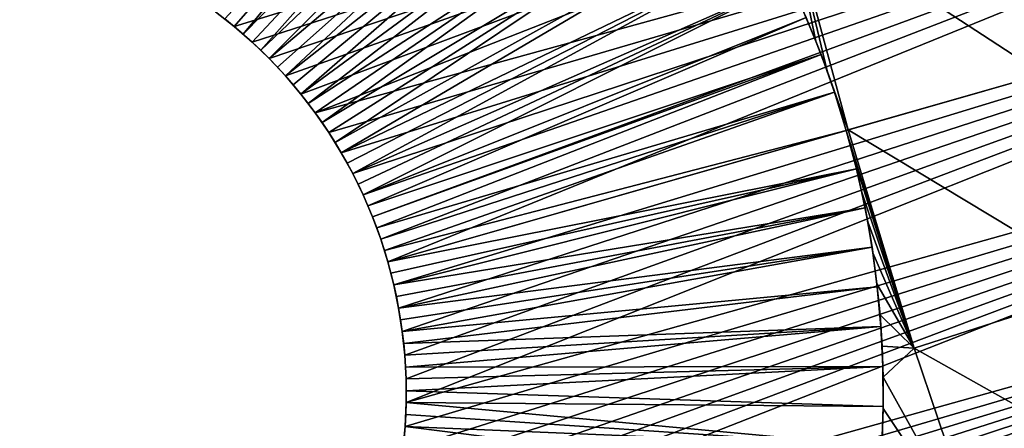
# Model space of a CAD drawing. Header units: millimetres. Extents: x -50 to 50, y -50 to 50.
# Tile 29 of 256: x -37.8 to -33.1, y -11.1 to -9.2. Entities that reach past the tile are written whole.
import ezdxf

# ---------------------------------------------------------------- set-up
doc = ezdxf.new("R2010")
doc.units = ezdxf.units.MM
doc.header["$LTSCALE"] = 65.185185
for name, color, linetype in [('36', 7, 'CONTINUOUS'), ('37', 7, 'CONTINUOUS'), ('39', 7, 'CONTINUOUS'), ('51', 7, 'CONTINUOUS'), ('52', 7, 'CONTINUOUS'), ('53', 7, 'CONTINUOUS'), ('54', 7, 'CONTINUOUS'), ('55', 7, 'CONTINUOUS'), ('56', 7, 'CONTINUOUS')]:
    doc.layers.add(name, color=color, linetype=linetype)

msp = doc.modelspace()

# ---------------------------------------------------------------- linework, layer by layer
at = {"layer": '36', "color": 15, "linetype": 'Continuous', "true_color": 0xaf503c}
for points in [[(-32.9592, -9.4476, -9.2809), (-34.162, -8.6635, -8.7828), (-33.2345, -8.4282, -9.2809), (-32.9592, -9.4476, -9.2809)], [(-32.9592, -9.4476, -9.2809), (-33.2345, -8.4282, -9.2809), (-32.0326, -9.1819, -9.7652), (-32.9592, -9.4476, -9.2809)], [(-34.0304, -9.2934, -8.7652), (-34.0872, -9.1569, -8.755), (-34.162, -8.6635, -8.7828), (-34.0304, -9.2934, -8.7652)], [(-33.978, -9.4319, -8.7725), (-34.0304, -9.2934, -8.7652), (-34.162, -8.6635, -8.7828), (-33.978, -9.4319, -8.7725)], [(-33.8789, -9.7113, -8.7828), (-33.978, -9.4319, -8.7725), (-34.162, -8.6635, -8.7828), (-33.8789, -9.7113, -8.7828)], [(-33.8789, -9.7113, -8.7828), (-34.162, -8.6635, -8.7828), (-32.9592, -9.4476, -9.2809), (-33.8789, -9.7113, -8.7828)], [(-33.9302, -9.572, -8.7768), (-33.978, -9.4319, -8.7725), (-33.8789, -9.7113, -8.7828), (-33.9302, -9.572, -8.7768)], [(-33.8871, -9.7137, -8.7783), (-33.9302, -9.572, -8.7768), (-33.8789, -9.7113, -8.7828), (-33.8871, -9.7137, -8.7783)]]:
    msp.add_3dface(points, dxfattribs=at)
at = {"layer": '37', "color": 15, "linetype": 'Continuous', "true_color": 0xaf503c}
for points in [[(-33.8789, -9.7113, -8.7828), (-32.9592, -9.4476, -9.2809), (-32.6552, -10.4496, -9.2809), (-33.8789, -9.7113, -8.7828)], [(-33.8871, -9.7137, -8.7783), (-33.8789, -9.7113, -8.7828), (-33.5665, -10.7413, -8.7828), (-33.8871, -9.7137, -8.7783)], [(-33.8486, -9.8566, -8.7768), (-33.8871, -9.7137, -8.7783), (-33.5665, -10.7413, -8.7828), (-33.8486, -9.8566, -8.7768)], [(-33.5665, -10.7413, -8.7828), (-33.8789, -9.7113, -8.7828), (-32.6552, -10.4496, -9.2809), (-33.5665, -10.7413, -8.7828)], [(-33.8149, -10.0008, -8.7725), (-33.8486, -9.8566, -8.7768), (-33.5665, -10.7413, -8.7828), (-33.8149, -10.0008, -8.7725)], [(-33.7859, -10.146, -8.7652), (-33.8149, -10.0008, -8.7725), (-33.5665, -10.7413, -8.7828), (-33.7859, -10.146, -8.7652)], [(-33.7617, -10.2919, -8.755), (-33.7859, -10.146, -8.7652), (-33.5665, -10.7413, -8.7828), (-33.7617, -10.2919, -8.755)], [(-33.7424, -10.4382, -8.742), (-33.7617, -10.2919, -8.755), (-33.5665, -10.7413, -8.7828), (-33.7424, -10.4382, -8.742)], [(-33.7279, -10.5851, -8.7262), (-33.7424, -10.4382, -8.742), (-33.5665, -10.7413, -8.7828), (-33.7279, -10.5851, -8.7262)], [(-32.3208, -11.4419, -9.2809), (-33.5665, -10.7413, -8.7828), (-32.6552, -10.4496, -9.2809), (-32.3208, -11.4419, -9.2809)], [(-33.7182, -10.7321, -8.7075), (-33.7279, -10.5851, -8.7262), (-33.5665, -10.7413, -8.7828), (-33.7182, -10.7321, -8.7075)], [(-33.7134, -10.8791, -8.6861), (-33.7182, -10.7321, -8.7075), (-33.5665, -10.7413, -8.7828), (-33.7134, -10.8791, -8.6861)], [(-33.2227, -11.7613, -8.7828), (-33.7134, -10.8791, -8.6861), (-33.5665, -10.7413, -8.7828), (-33.2227, -11.7613, -8.7828)], [(-33.2227, -11.7613, -8.7828), (-33.5665, -10.7413, -8.7828), (-32.3208, -11.4419, -9.2809), (-33.2227, -11.7613, -8.7828)], [(-33.7133, -11.0259, -8.6619), (-33.7134, -10.8791, -8.6861), (-33.2227, -11.7613, -8.7828), (-33.7133, -11.0259, -8.6619)], [(-33.718, -11.1724, -8.635), (-33.7133, -11.0259, -8.6619), (-33.2227, -11.7613, -8.7828), (-33.718, -11.1724, -8.635)]]:
    msp.add_3dface(points, dxfattribs=at)
at = {"layer": '39', "color": 15, "linetype": 'Continuous', "true_color": 0xaf503c}
for points in [[(-48.9679, -8.5112, 4.5), (-48.8082, -9.3839, 4.5), (-30.7758, -3.7406, 4.5), (-48.9679, -8.5112, 4.5)], [(-30.7758, -3.7406, 4.5), (-48.8082, -9.3839, 4.5), (-30.6833, -4.4352, 4.5), (-30.7758, -3.7406, 4.5)], [(-48.8082, -9.3839, 4.5), (-48.6329, -10.2535, 4.5), (-30.6833, -4.4352, 4.5), (-48.8082, -9.3839, 4.5)], [(-30.6833, -4.4352, 4.5), (-48.6329, -10.2535, 4.5), (-30.5752, -5.1273, 4.5), (-30.6833, -4.4352, 4.5)], [(-48.6329, -10.2535, 4.5), (-48.442, -11.1199, 4.5), (-30.5752, -5.1273, 4.5), (-48.6329, -10.2535, 4.5)], [(-30.5752, -5.1273, 4.5), (-48.442, -11.1199, 4.5), (-30.4514, -5.817, 4.5), (-30.5752, -5.1273, 4.5)], [(-30.4514, -5.817, 4.5), (-48.442, -11.1199, 4.5), (-38.8866, -8.8073, 4.5), (-30.4514, -5.817, 4.5)], [(-36.7751, -9.2232, 4.5), (-30.1574, -7.187, 4.5), (-36.8631, -9.1538, 4.5), (-36.7751, -9.2232, 4.5)], [(-36.6906, -9.2971, 4.5), (-30.1574, -7.187, 4.5), (-36.7751, -9.2232, 4.5), (-36.6906, -9.2971, 4.5)], [(-36.6099, -9.375, 4.5), (-30.1574, -7.187, 4.5), (-36.6906, -9.2971, 4.5), (-36.6099, -9.375, 4.5)], [(-36.5332, -9.4568, 4.5), (-30.1574, -7.187, 4.5), (-36.6099, -9.375, 4.5), (-36.5332, -9.4568, 4.5)], [(-36.4606, -9.5424, 4.5), (-30.1574, -7.187, 4.5), (-36.5332, -9.4568, 4.5), (-36.4606, -9.5424, 4.5)], [(-36.3924, -9.6315, 4.5), (-30.1574, -7.187, 4.5), (-36.4606, -9.5424, 4.5), (-36.3924, -9.6315, 4.5)], [(-29.9872, -7.8665, 4.5), (-30.1574, -7.187, 4.5), (-36.3924, -9.6315, 4.5), (-29.9872, -7.8665, 4.5)], [(-36.3288, -9.7239, 4.5), (-29.9872, -7.8665, 4.5), (-36.3924, -9.6315, 4.5), (-36.3288, -9.7239, 4.5)], [(-36.2698, -9.8194, 4.5), (-29.9872, -7.8665, 4.5), (-36.3288, -9.7239, 4.5), (-36.2698, -9.8194, 4.5)], [(-36.2157, -9.9176, 4.5), (-29.9872, -7.8665, 4.5), (-36.2698, -9.8194, 4.5), (-36.2157, -9.9176, 4.5)], [(-36.1665, -10.0184, 4.5), (-29.9872, -7.8665, 4.5), (-36.2157, -9.9176, 4.5), (-36.1665, -10.0184, 4.5)], [(-36.1224, -10.1216, 4.5), (-29.9872, -7.8665, 4.5), (-36.1665, -10.0184, 4.5), (-36.1224, -10.1216, 4.5)], [(-36.0835, -10.2268, 4.5), (-29.9872, -7.8665, 4.5), (-36.1224, -10.1216, 4.5), (-36.0835, -10.2268, 4.5)], [(-36.0499, -10.3339, 4.5), (-29.9872, -7.8665, 4.5), (-36.0835, -10.2268, 4.5), (-36.0499, -10.3339, 4.5)], [(-29.8017, -8.5422, 4.5), (-29.9872, -7.8665, 4.5), (-36.0499, -10.3339, 4.5), (-29.8017, -8.5422, 4.5)], [(-29.8017, -8.5422, 4.5), (-36.0499, -10.3339, 4.5), (-36.0217, -10.4425, 4.5), (-29.8017, -8.5422, 4.5)], [(-35.9989, -10.5523, 4.5), (-29.8017, -8.5422, 4.5), (-36.0217, -10.4425, 4.5), (-35.9989, -10.5523, 4.5)], [(-35.9816, -10.6631, 4.5), (-29.8017, -8.5422, 4.5), (-35.9989, -10.5523, 4.5), (-35.9816, -10.6631, 4.5)], [(-35.9699, -10.7747, 4.5), (-29.8017, -8.5422, 4.5), (-35.9816, -10.6631, 4.5), (-35.9699, -10.7747, 4.5)], [(-35.9637, -10.8867, 4.5), (-29.8017, -8.5422, 4.5), (-35.9699, -10.7747, 4.5), (-35.9637, -10.8867, 4.5)], [(-35.9632, -10.9989, 4.5), (-29.8017, -8.5422, 4.5), (-35.9637, -10.8867, 4.5), (-35.9632, -10.9989, 4.5)], [(-29.6009, -9.2136, 4.5), (-29.8017, -8.5422, 4.5), (-35.9632, -10.9989, 4.5), (-29.6009, -9.2136, 4.5)], [(-36.1142, -11.7656, 4.5), (-29.6009, -9.2136, 4.5), (-36.0764, -11.66, 4.5), (-36.1142, -11.7656, 4.5)], [(-29.3851, -9.88, 4.5), (-29.6009, -9.2136, 4.5), (-36.1142, -11.7656, 4.5), (-29.3851, -9.88, 4.5)], [(-36.0764, -11.66, 4.5), (-29.6009, -9.2136, 4.5), (-36.0438, -11.5526, 4.5), (-36.0764, -11.66, 4.5)], [(-36.0438, -11.5526, 4.5), (-29.6009, -9.2136, 4.5), (-36.0167, -11.4438, 4.5), (-36.0438, -11.5526, 4.5)], [(-36.0167, -11.4438, 4.5), (-29.6009, -9.2136, 4.5), (-35.995, -11.3337, 4.5), (-36.0167, -11.4438, 4.5)], [(-35.995, -11.3337, 4.5), (-29.6009, -9.2136, 4.5), (-35.9788, -11.2227, 4.5), (-35.995, -11.3337, 4.5)], [(-35.9788, -11.2227, 4.5), (-29.6009, -9.2136, 4.5), (-35.9682, -11.111, 4.5), (-35.9788, -11.2227, 4.5)], [(-35.9682, -11.111, 4.5), (-29.6009, -9.2136, 4.5), (-35.9632, -10.9989, 4.5), (-35.9682, -11.111, 4.5)], [(-29.1543, -10.5416, 4.5), (-29.3851, -9.88, 4.5), (-36.8452, -12.7408, 4.5), (-29.1543, -10.5416, 4.5)], [(-36.8452, -12.7408, 4.5), (-29.3851, -9.88, 4.5), (-36.7579, -12.6704, 4.5), (-36.8452, -12.7408, 4.5)], [(-36.7579, -12.6704, 4.5), (-29.3851, -9.88, 4.5), (-36.6741, -12.5958, 4.5), (-36.7579, -12.6704, 4.5)], [(-36.6741, -12.5958, 4.5), (-29.3851, -9.88, 4.5), (-36.5942, -12.517, 4.5), (-36.6741, -12.5958, 4.5)], [(-36.5942, -12.517, 4.5), (-29.3851, -9.88, 4.5), (-36.5183, -12.4344, 4.5), (-36.5942, -12.517, 4.5)], [(-36.5183, -12.4344, 4.5), (-29.3851, -9.88, 4.5), (-36.4466, -12.3481, 4.5), (-36.5183, -12.4344, 4.5)], [(-36.4466, -12.3481, 4.5), (-29.3851, -9.88, 4.5), (-36.3793, -12.2583, 4.5), (-36.4466, -12.3481, 4.5)], [(-36.3793, -12.2583, 4.5), (-29.3851, -9.88, 4.5), (-36.3166, -12.1653, 4.5), (-36.3793, -12.2583, 4.5)], [(-36.3166, -12.1653, 4.5), (-29.3851, -9.88, 4.5), (-36.2586, -12.0693, 4.5), (-36.3166, -12.1653, 4.5)], [(-36.2586, -12.0693, 4.5), (-29.3851, -9.88, 4.5), (-36.2054, -11.9705, 4.5), (-36.2586, -12.0693, 4.5)], [(-36.2054, -11.9705, 4.5), (-29.3851, -9.88, 4.5), (-36.1573, -11.8692, 4.5), (-36.2054, -11.9705, 4.5)], [(-36.1573, -11.8692, 4.5), (-29.3851, -9.88, 4.5), (-36.1142, -11.7656, 4.5), (-36.1573, -11.8692, 4.5)], [(-46.9756, -16.2341, 4.5), (-29.1543, -10.5416, 4.5), (-37.5388, -13.1007, 4.5), (-46.9756, -16.2341, 4.5)], [(-29.1543, -10.5416, 4.5), (-46.9756, -16.2341, 4.5), (-28.9086, -11.1976, 4.5), (-29.1543, -10.5416, 4.5)], [(-37.5388, -13.1007, 4.5), (-29.1543, -10.5416, 4.5), (-37.4326, -13.0645, 4.5), (-37.5388, -13.1007, 4.5)], [(-37.4326, -13.0645, 4.5), (-29.1543, -10.5416, 4.5), (-37.3284, -13.023, 4.5), (-37.4326, -13.0645, 4.5)], [(-37.3284, -13.023, 4.5), (-29.1543, -10.5416, 4.5), (-37.2264, -12.9763, 4.5), (-37.3284, -13.023, 4.5)], [(-37.2264, -12.9763, 4.5), (-29.1543, -10.5416, 4.5), (-37.1268, -12.9246, 4.5), (-37.2264, -12.9763, 4.5)], [(-37.1268, -12.9246, 4.5), (-29.1543, -10.5416, 4.5), (-37.0299, -12.8681, 4.5), (-37.1268, -12.9246, 4.5)], [(-37.0299, -12.8681, 4.5), (-29.1543, -10.5416, 4.5), (-36.936, -12.8067, 4.5), (-37.0299, -12.8681, 4.5)], [(-36.936, -12.8067, 4.5), (-29.1543, -10.5416, 4.5), (-36.8452, -12.7408, 4.5), (-36.936, -12.8067, 4.5)]]:
    msp.add_3dface(points, dxfattribs=at)
at = {"layer": '51', "color": 15, "linetype": 'Continuous', "true_color": 0xaf503c}
for points in [[(-36.0351, -10.388, -0.5), (-36.0499, -10.3339, 4.5), (-36.0499, -10.3339, -0.5), (-36.0351, -10.388, -0.5)], [(-36.0217, -10.4424, -0.5), (-36.0499, -10.3339, 4.5), (-36.0351, -10.388, -0.5), (-36.0217, -10.4424, -0.5)], [(-36.0217, -10.4425, 4.5), (-36.0499, -10.3339, 4.5), (-36.0217, -10.4424, -0.5), (-36.0217, -10.4425, 4.5)], [(-36.0096, -10.4972, -0.5), (-36.0217, -10.4425, 4.5), (-36.0217, -10.4424, -0.5), (-36.0096, -10.4972, -0.5)], [(-35.9989, -10.5523, -0.5), (-36.0217, -10.4425, 4.5), (-36.0096, -10.4972, -0.5), (-35.9989, -10.5523, -0.5)], [(-35.9989, -10.5523, 4.5), (-36.0217, -10.4425, 4.5), (-35.9989, -10.5523, -0.5), (-35.9989, -10.5523, 4.5)], [(-35.9896, -10.6076, -0.5), (-35.9989, -10.5523, 4.5), (-35.9989, -10.5523, -0.5), (-35.9896, -10.6076, -0.5)], [(-35.9816, -10.6631, -0.5), (-35.9989, -10.5523, 4.5), (-35.9896, -10.6076, -0.5), (-35.9816, -10.6631, -0.5)], [(-35.9816, -10.6631, 4.5), (-35.9989, -10.5523, 4.5), (-35.9816, -10.6631, -0.5), (-35.9816, -10.6631, 4.5)], [(-35.9751, -10.7189, -0.5), (-35.9816, -10.6631, 4.5), (-35.9816, -10.6631, -0.5), (-35.9751, -10.7189, -0.5)], [(-35.9699, -10.7747, -0.5), (-35.9816, -10.6631, 4.5), (-35.9751, -10.7189, -0.5), (-35.9699, -10.7747, -0.5)], [(-35.9699, -10.7747, 4.5), (-35.9816, -10.6631, 4.5), (-35.9699, -10.7747, -0.5), (-35.9699, -10.7747, 4.5)], [(-35.9637, -10.8867, 4.5), (-35.9699, -10.7747, 4.5), (-35.9637, -10.8867, -0.5), (-35.9637, -10.8867, 4.5)], [(-35.9661, -10.8307, -0.5), (-35.9699, -10.7747, 4.5), (-35.9699, -10.7747, -0.5), (-35.9661, -10.8307, -0.5)], [(-35.9637, -10.8867, -0.5), (-35.9699, -10.7747, 4.5), (-35.9661, -10.8307, -0.5), (-35.9637, -10.8867, -0.5)], [(-35.9632, -10.9989, -0.5), (-35.9637, -10.8867, 4.5), (-35.9628, -10.9428, -0.5), (-35.9632, -10.9989, -0.5)], [(-35.9632, -10.9989, 4.5), (-35.9637, -10.8867, 4.5), (-35.9632, -10.9989, -0.5), (-35.9632, -10.9989, 4.5)], [(-35.9628, -10.9428, -0.5), (-35.9637, -10.8867, 4.5), (-35.9637, -10.8867, -0.5), (-35.9628, -10.9428, -0.5)], [(-35.9682, -11.111, -0.5), (-35.9632, -10.9989, 4.5), (-35.965, -11.055, -0.5), (-35.9682, -11.111, -0.5)], [(-35.9682, -11.111, 4.5), (-35.9632, -10.9989, 4.5), (-35.9682, -11.111, -0.5), (-35.9682, -11.111, 4.5)], [(-35.965, -11.055, -0.5), (-35.9632, -10.9989, 4.5), (-35.9632, -10.9989, -0.5), (-35.965, -11.055, -0.5)], [(-35.9788, -11.2227, -0.5), (-35.9682, -11.111, 4.5), (-35.9728, -11.1669, -0.5), (-35.9788, -11.2227, -0.5)], [(-35.9788, -11.2227, 4.5), (-35.9682, -11.111, 4.5), (-35.9788, -11.2227, -0.5), (-35.9788, -11.2227, 4.5)], [(-35.9728, -11.1669, -0.5), (-35.9682, -11.111, 4.5), (-35.9682, -11.111, -0.5), (-35.9728, -11.1669, -0.5)]]:
    msp.add_3dface(points, dxfattribs=at)
at = {"layer": '52', "color": 15, "linetype": 'Continuous', "true_color": 0xaf503c}
for points in [[(-36.7751, -9.2232, 4.5), (-36.8631, -9.1538, 4.5), (-36.7751, -9.2232, -0.5), (-36.7751, -9.2232, 4.5)], [(-36.7751, -9.2232, -0.5), (-36.8631, -9.1538, 4.5), (-36.8187, -9.1879, -0.5), (-36.7751, -9.2232, -0.5)], [(-36.6906, -9.2971, 4.5), (-36.7751, -9.2232, 4.5), (-36.6906, -9.2971, -0.5), (-36.6906, -9.2971, 4.5)], [(-36.7324, -9.2596, -0.5), (-36.7751, -9.2232, 4.5), (-36.7751, -9.2232, -0.5), (-36.7324, -9.2596, -0.5)], [(-36.6906, -9.2971, -0.5), (-36.7751, -9.2232, 4.5), (-36.7324, -9.2596, -0.5), (-36.6906, -9.2971, -0.5)], [(-36.6497, -9.3355, -0.5), (-36.6906, -9.2971, 4.5), (-36.6906, -9.2971, -0.5), (-36.6497, -9.3355, -0.5)], [(-36.6099, -9.375, -0.5), (-36.6906, -9.2971, 4.5), (-36.6497, -9.3355, -0.5), (-36.6099, -9.375, -0.5)], [(-36.6099, -9.375, 4.5), (-36.6906, -9.2971, 4.5), (-36.6099, -9.375, -0.5), (-36.6099, -9.375, 4.5)], [(-36.571, -9.4154, -0.5), (-36.6099, -9.375, 4.5), (-36.6099, -9.375, -0.5), (-36.571, -9.4154, -0.5)], [(-36.5332, -9.4569, -0.5), (-36.6099, -9.375, 4.5), (-36.571, -9.4154, -0.5), (-36.5332, -9.4569, -0.5)], [(-36.5332, -9.4568, 4.5), (-36.6099, -9.375, 4.5), (-36.5332, -9.4569, -0.5), (-36.5332, -9.4568, 4.5)], [(-36.4964, -9.4992, -0.5), (-36.5332, -9.4568, 4.5), (-36.5332, -9.4569, -0.5), (-36.4964, -9.4992, -0.5)], [(-36.4606, -9.5424, -0.5), (-36.5332, -9.4568, 4.5), (-36.4964, -9.4992, -0.5), (-36.4606, -9.5424, -0.5)], [(-36.4606, -9.5424, 4.5), (-36.5332, -9.4568, 4.5), (-36.4606, -9.5424, -0.5), (-36.4606, -9.5424, 4.5)], [(-36.426, -9.5866, -0.5), (-36.4606, -9.5424, 4.5), (-36.4606, -9.5424, -0.5), (-36.426, -9.5866, -0.5)], [(-36.3924, -9.6315, -0.5), (-36.4606, -9.5424, 4.5), (-36.426, -9.5866, -0.5), (-36.3924, -9.6315, -0.5)], [(-36.3924, -9.6315, 4.5), (-36.4606, -9.5424, 4.5), (-36.3924, -9.6315, -0.5), (-36.3924, -9.6315, 4.5)], [(-36.36, -9.6773, -0.5), (-36.3924, -9.6315, 4.5), (-36.3924, -9.6315, -0.5), (-36.36, -9.6773, -0.5)], [(-36.3288, -9.7239, -0.5), (-36.3924, -9.6315, 4.5), (-36.36, -9.6773, -0.5), (-36.3288, -9.7239, -0.5)], [(-36.3288, -9.7239, 4.5), (-36.3924, -9.6315, 4.5), (-36.3288, -9.7239, -0.5), (-36.3288, -9.7239, 4.5)], [(-36.2987, -9.7713, -0.5), (-36.3288, -9.7239, 4.5), (-36.3288, -9.7239, -0.5), (-36.2987, -9.7713, -0.5)], [(-36.2698, -9.8193, -0.5), (-36.3288, -9.7239, 4.5), (-36.2987, -9.7713, -0.5), (-36.2698, -9.8193, -0.5)], [(-36.2698, -9.8194, 4.5), (-36.3288, -9.7239, 4.5), (-36.2698, -9.8193, -0.5), (-36.2698, -9.8194, 4.5)], [(-36.2421, -9.8681, -0.5), (-36.2698, -9.8194, 4.5), (-36.2698, -9.8193, -0.5), (-36.2421, -9.8681, -0.5)], [(-36.2157, -9.9176, 4.5), (-36.2698, -9.8194, 4.5), (-36.2157, -9.9176, -0.5), (-36.2157, -9.9176, 4.5)], [(-36.2157, -9.9176, -0.5), (-36.2698, -9.8194, 4.5), (-36.2421, -9.8681, -0.5), (-36.2157, -9.9176, -0.5)], [(-36.1665, -10.0184, 4.5), (-36.2157, -9.9176, 4.5), (-36.1665, -10.0184, -0.5), (-36.1665, -10.0184, 4.5)], [(-36.1665, -10.0184, -0.5), (-36.2157, -9.9176, 4.5), (-36.1904, -9.9677, -0.5), (-36.1665, -10.0184, -0.5)], [(-36.1904, -9.9677, -0.5), (-36.2157, -9.9176, 4.5), (-36.2157, -9.9176, -0.5), (-36.1904, -9.9677, -0.5)], [(-36.1438, -10.0697, -0.5), (-36.1665, -10.0184, 4.5), (-36.1665, -10.0184, -0.5), (-36.1438, -10.0697, -0.5)], [(-36.1224, -10.1216, -0.5), (-36.1665, -10.0184, 4.5), (-36.1438, -10.0697, -0.5), (-36.1224, -10.1216, -0.5)], [(-36.1224, -10.1216, 4.5), (-36.1665, -10.0184, 4.5), (-36.1224, -10.1216, -0.5), (-36.1224, -10.1216, 4.5)], [(-36.1023, -10.174, -0.5), (-36.1224, -10.1216, 4.5), (-36.1224, -10.1216, -0.5), (-36.1023, -10.174, -0.5)], [(-36.0835, -10.2268, -0.5), (-36.1224, -10.1216, 4.5), (-36.1023, -10.174, -0.5), (-36.0835, -10.2268, -0.5)], [(-36.0835, -10.2268, 4.5), (-36.1224, -10.1216, 4.5), (-36.0835, -10.2268, -0.5), (-36.0835, -10.2268, 4.5)], [(-36.066, -10.2801, -0.5), (-36.0835, -10.2268, 4.5), (-36.0835, -10.2268, -0.5), (-36.066, -10.2801, -0.5)], [(-36.0499, -10.3339, -0.5), (-36.0835, -10.2268, 4.5), (-36.066, -10.2801, -0.5), (-36.0499, -10.3339, -0.5)], [(-36.0499, -10.3339, 4.5), (-36.0835, -10.2268, 4.5), (-36.0499, -10.3339, -0.5), (-36.0499, -10.3339, 4.5)]]:
    msp.add_3dface(points, dxfattribs=at)
at = {"layer": '53', "color": 15, "linetype": 'Continuous', "true_color": 0xaf503c}
for points in [[(-34.0872, -9.1569, -8.755), (-34.0304, -9.2934, -8.7652), (-34.0766, -9.1813, -2.75), (-34.0872, -9.1569, -8.755)], [(-34.0766, -9.1813, -2.75), (-34.0304, -9.2934, -8.7652), (-34.006, -9.3561, -2.75), (-34.0766, -9.1813, -2.75)], [(-34.0304, -9.2934, -8.7652), (-33.978, -9.4319, -8.7725), (-34.006, -9.3561, -2.75), (-34.0304, -9.2934, -8.7652)], [(-34.006, -9.3561, -2.75), (-33.978, -9.4319, -8.7725), (-33.9428, -9.5336, -2.75), (-34.006, -9.3561, -2.75)], [(-33.978, -9.4319, -8.7725), (-33.9302, -9.572, -8.7768), (-33.9428, -9.5336, -2.75), (-33.978, -9.4319, -8.7725)], [(-33.9302, -9.572, -8.7768), (-33.8871, -9.7137, -8.7783), (-33.9428, -9.5336, -2.75), (-33.9302, -9.572, -8.7768)], [(-33.8871, -9.7137, -8.7783), (-33.8871, -9.7137, -2.75), (-33.9428, -9.5336, -2.75), (-33.8871, -9.7137, -8.7783)]]:
    msp.add_3dface(points, dxfattribs=at)
at = {"layer": '54', "color": 15, "linetype": 'Continuous', "true_color": 0xaf503c}
for points in [[(-33.8871, -9.7137, -8.7783), (-33.8486, -9.8566, -8.7768), (-33.8871, -9.7137, -2.75), (-33.8871, -9.7137, -8.7783)], [(-33.8871, -9.7137, -2.75), (-33.8486, -9.8566, -8.7768), (-33.8389, -9.8959, -2.75), (-33.8871, -9.7137, -2.75)], [(-33.8486, -9.8566, -8.7768), (-33.8149, -10.0008, -8.7725), (-33.8389, -9.8959, -2.75), (-33.8486, -9.8566, -8.7768)], [(-33.8389, -9.8959, -2.75), (-33.8149, -10.0008, -8.7725), (-33.7984, -10.08, -2.75), (-33.8389, -9.8959, -2.75)], [(-33.8149, -10.0008, -8.7725), (-33.7859, -10.146, -8.7652), (-33.7984, -10.08, -2.75), (-33.8149, -10.0008, -8.7725)], [(-33.7984, -10.08, -2.75), (-33.7859, -10.146, -8.7652), (-33.7657, -10.2656, -2.75), (-33.7984, -10.08, -2.75)], [(-33.7859, -10.146, -8.7652), (-33.7617, -10.2919, -8.755), (-33.7657, -10.2656, -2.75), (-33.7859, -10.146, -8.7652)], [(-33.7617, -10.2919, -8.755), (-33.7424, -10.4382, -8.742), (-33.7657, -10.2656, -2.75), (-33.7617, -10.2919, -8.755)], [(-33.7657, -10.2656, -2.75), (-33.7424, -10.4382, -8.742), (-33.7408, -10.4524, -2.75), (-33.7657, -10.2656, -2.75)], [(-33.7424, -10.4382, -8.742), (-33.7279, -10.5851, -8.7262), (-33.7408, -10.4524, -2.75), (-33.7424, -10.4382, -8.742)], [(-33.7408, -10.4524, -2.75), (-33.7279, -10.5851, -8.7262), (-33.7237, -10.6401, -2.75), (-33.7408, -10.4524, -2.75)], [(-33.7279, -10.5851, -8.7262), (-33.7182, -10.7321, -8.7075), (-33.7237, -10.6401, -2.75), (-33.7279, -10.5851, -8.7262)], [(-33.7237, -10.6401, -2.75), (-33.7182, -10.7321, -8.7075), (-33.7145, -10.8284, -2.75), (-33.7237, -10.6401, -2.75)], [(-33.7182, -10.7321, -8.7075), (-33.7134, -10.8791, -8.6861), (-33.7145, -10.8284, -2.75), (-33.7182, -10.7321, -8.7075)], [(-33.7145, -10.8284, -2.75), (-33.7134, -10.8791, -8.6861), (-33.7132, -11.0169, -2.75), (-33.7145, -10.8284, -2.75)], [(-33.7134, -10.8791, -8.6861), (-33.7133, -11.0259, -8.6619), (-33.7132, -11.0169, -2.75), (-33.7134, -10.8791, -8.6861)], [(-33.7132, -11.0169, -2.75), (-33.718, -11.1724, -8.635), (-33.7197, -11.2052, -2.75), (-33.7132, -11.0169, -2.75)], [(-33.7133, -11.0259, -8.6619), (-33.718, -11.1724, -8.635), (-33.7132, -11.0169, -2.75), (-33.7133, -11.0259, -8.6619)]]:
    msp.add_3dface(points, dxfattribs=at)
at = {"layer": '55', "color": 15, "linetype": 'Continuous', "true_color": 0xaf503c}
for points in [[(-36.7751, -9.2232, -0.5), (-36.8187, -9.1879, -0.5), (-35.2962, -7.5271, -2.75), (-36.7751, -9.2232, -0.5)], [(-36.7324, -9.2596, -0.5), (-36.7751, -9.2232, -0.5), (-35.2962, -7.5271, -2.75), (-36.7324, -9.2596, -0.5)], [(-36.7324, -9.2596, -0.5), (-35.2962, -7.5271, -2.75), (-35.1552, -7.6523, -2.75), (-36.7324, -9.2596, -0.5)], [(-36.6906, -9.2971, -0.5), (-36.7324, -9.2596, -0.5), (-35.1552, -7.6523, -2.75), (-36.6906, -9.2971, -0.5)], [(-36.6497, -9.3355, -0.5), (-36.6906, -9.2971, -0.5), (-35.1552, -7.6523, -2.75), (-36.6497, -9.3355, -0.5)], [(-36.6497, -9.3355, -0.5), (-35.1552, -7.6523, -2.75), (-35.0197, -7.7832, -2.75), (-36.6497, -9.3355, -0.5)], [(-36.6099, -9.375, -0.5), (-36.6497, -9.3355, -0.5), (-35.0197, -7.7832, -2.75), (-36.6099, -9.375, -0.5)], [(-36.6099, -9.375, -0.5), (-35.0197, -7.7832, -2.75), (-34.8897, -7.9197, -2.75), (-36.6099, -9.375, -0.5)], [(-36.571, -9.4154, -0.5), (-36.6099, -9.375, -0.5), (-34.8897, -7.9197, -2.75), (-36.571, -9.4154, -0.5)], [(-36.5332, -9.4569, -0.5), (-36.571, -9.4154, -0.5), (-34.8897, -7.9197, -2.75), (-36.5332, -9.4569, -0.5)], [(-36.5332, -9.4569, -0.5), (-34.8897, -7.9197, -2.75), (-34.7655, -8.0615, -2.75), (-36.5332, -9.4569, -0.5)], [(-36.4964, -9.4992, -0.5), (-36.5332, -9.4569, -0.5), (-34.7655, -8.0615, -2.75), (-36.4964, -9.4992, -0.5)], [(-36.4606, -9.5424, -0.5), (-36.4964, -9.4992, -0.5), (-34.7655, -8.0615, -2.75), (-36.4606, -9.5424, -0.5)], [(-36.4606, -9.5424, -0.5), (-34.7655, -8.0615, -2.75), (-34.6474, -8.2084, -2.75), (-36.4606, -9.5424, -0.5)], [(-36.426, -9.5866, -0.5), (-36.4606, -9.5424, -0.5), (-34.6474, -8.2084, -2.75), (-36.426, -9.5866, -0.5)], [(-36.426, -9.5866, -0.5), (-34.6474, -8.2084, -2.75), (-34.5356, -8.3601, -2.75), (-36.426, -9.5866, -0.5)], [(-36.3924, -9.6315, -0.5), (-36.426, -9.5866, -0.5), (-34.5356, -8.3601, -2.75), (-36.3924, -9.6315, -0.5)], [(-36.36, -9.6773, -0.5), (-36.3924, -9.6315, -0.5), (-34.5356, -8.3601, -2.75), (-36.36, -9.6773, -0.5)], [(-36.36, -9.6773, -0.5), (-34.5356, -8.3601, -2.75), (-34.4302, -8.5164, -2.75), (-36.36, -9.6773, -0.5)], [(-36.3288, -9.7239, -0.5), (-36.36, -9.6773, -0.5), (-34.4302, -8.5164, -2.75), (-36.3288, -9.7239, -0.5)], [(-36.2987, -9.7713, -0.5), (-36.3288, -9.7239, -0.5), (-34.4302, -8.5164, -2.75), (-36.2987, -9.7713, -0.5)], [(-36.2987, -9.7713, -0.5), (-34.4302, -8.5164, -2.75), (-34.3314, -8.6769, -2.75), (-36.2987, -9.7713, -0.5)], [(-36.2698, -9.8193, -0.5), (-36.2987, -9.7713, -0.5), (-34.3314, -8.6769, -2.75), (-36.2698, -9.8193, -0.5)], [(-36.2698, -9.8193, -0.5), (-34.3314, -8.6769, -2.75), (-34.2395, -8.8414, -2.75), (-36.2698, -9.8193, -0.5)], [(-36.2421, -9.8681, -0.5), (-36.2698, -9.8193, -0.5), (-34.2395, -8.8414, -2.75), (-36.2421, -9.8681, -0.5)], [(-36.2157, -9.9176, -0.5), (-36.2421, -9.8681, -0.5), (-34.2395, -8.8414, -2.75), (-36.2157, -9.9176, -0.5)], [(-36.2157, -9.9176, -0.5), (-34.2395, -8.8414, -2.75), (-34.1545, -9.0097, -2.75), (-36.2157, -9.9176, -0.5)], [(-36.1904, -9.9677, -0.5), (-36.2157, -9.9176, -0.5), (-34.1545, -9.0097, -2.75), (-36.1904, -9.9677, -0.5)], [(-36.1665, -10.0184, -0.5), (-36.1904, -9.9677, -0.5), (-34.1545, -9.0097, -2.75), (-36.1665, -10.0184, -0.5)], [(-36.1665, -10.0184, -0.5), (-34.1545, -9.0097, -2.75), (-34.0766, -9.1813, -2.75), (-36.1665, -10.0184, -0.5)], [(-36.1438, -10.0697, -0.5), (-36.1665, -10.0184, -0.5), (-34.0766, -9.1813, -2.75), (-36.1438, -10.0697, -0.5)], [(-36.1438, -10.0697, -0.5), (-34.0766, -9.1813, -2.75), (-34.006, -9.3561, -2.75), (-36.1438, -10.0697, -0.5)], [(-36.1224, -10.1216, -0.5), (-36.1438, -10.0697, -0.5), (-34.006, -9.3561, -2.75), (-36.1224, -10.1216, -0.5)], [(-36.1023, -10.174, -0.5), (-36.1224, -10.1216, -0.5), (-34.006, -9.3561, -2.75), (-36.1023, -10.174, -0.5)], [(-36.1023, -10.174, -0.5), (-34.006, -9.3561, -2.75), (-33.9428, -9.5336, -2.75), (-36.1023, -10.174, -0.5)], [(-36.0835, -10.2268, -0.5), (-36.1023, -10.174, -0.5), (-33.9428, -9.5336, -2.75), (-36.0835, -10.2268, -0.5)], [(-36.066, -10.2801, -0.5), (-36.0835, -10.2268, -0.5), (-33.9428, -9.5336, -2.75), (-36.066, -10.2801, -0.5)], [(-33.8871, -9.7137, -2.75), (-36.066, -10.2801, -0.5), (-33.9428, -9.5336, -2.75), (-33.8871, -9.7137, -2.75)], [(-36.0499, -10.3339, -0.5), (-36.066, -10.2801, -0.5), (-33.8871, -9.7137, -2.75), (-36.0499, -10.3339, -0.5)]]:
    msp.add_3dface(points, dxfattribs=at)
at = {"layer": '56', "color": 15, "linetype": 'Continuous', "true_color": 0xaf503c}
for points in [[(-36.0499, -10.3339, -0.5), (-33.8871, -9.7137, -2.75), (-33.8389, -9.8959, -2.75), (-36.0499, -10.3339, -0.5)], [(-36.0351, -10.388, -0.5), (-36.0499, -10.3339, -0.5), (-33.8389, -9.8959, -2.75), (-36.0351, -10.388, -0.5)], [(-36.0217, -10.4424, -0.5), (-36.0351, -10.388, -0.5), (-33.8389, -9.8959, -2.75), (-36.0217, -10.4424, -0.5)], [(-36.0217, -10.4424, -0.5), (-33.8389, -9.8959, -2.75), (-33.7984, -10.08, -2.75), (-36.0217, -10.4424, -0.5)], [(-36.0096, -10.4972, -0.5), (-36.0217, -10.4424, -0.5), (-33.7984, -10.08, -2.75), (-36.0096, -10.4972, -0.5)], [(-35.9989, -10.5523, -0.5), (-36.0096, -10.4972, -0.5), (-33.7984, -10.08, -2.75), (-35.9989, -10.5523, -0.5)], [(-35.9989, -10.5523, -0.5), (-33.7984, -10.08, -2.75), (-33.7657, -10.2656, -2.75), (-35.9989, -10.5523, -0.5)], [(-35.9896, -10.6076, -0.5), (-35.9989, -10.5523, -0.5), (-33.7657, -10.2656, -2.75), (-35.9896, -10.6076, -0.5)], [(-35.9816, -10.6631, -0.5), (-35.9896, -10.6076, -0.5), (-33.7657, -10.2656, -2.75), (-35.9816, -10.6631, -0.5)], [(-35.9816, -10.6631, -0.5), (-33.7657, -10.2656, -2.75), (-33.7408, -10.4524, -2.75), (-35.9816, -10.6631, -0.5)], [(-35.9751, -10.7189, -0.5), (-35.9816, -10.6631, -0.5), (-33.7408, -10.4524, -2.75), (-35.9751, -10.7189, -0.5)], [(-35.9751, -10.7189, -0.5), (-33.7408, -10.4524, -2.75), (-33.7237, -10.6401, -2.75), (-35.9751, -10.7189, -0.5)], [(-35.9699, -10.7747, -0.5), (-35.9751, -10.7189, -0.5), (-33.7237, -10.6401, -2.75), (-35.9699, -10.7747, -0.5)], [(-35.9661, -10.8307, -0.5), (-35.9699, -10.7747, -0.5), (-33.7237, -10.6401, -2.75), (-35.9661, -10.8307, -0.5)], [(-35.9661, -10.8307, -0.5), (-33.7237, -10.6401, -2.75), (-33.7145, -10.8284, -2.75), (-35.9661, -10.8307, -0.5)], [(-35.9637, -10.8867, -0.5), (-35.9661, -10.8307, -0.5), (-33.7145, -10.8284, -2.75), (-35.9637, -10.8867, -0.5)], [(-35.9628, -10.9428, -0.5), (-35.9637, -10.8867, -0.5), (-33.7145, -10.8284, -2.75), (-35.9628, -10.9428, -0.5)], [(-35.9628, -10.9428, -0.5), (-33.7145, -10.8284, -2.75), (-33.7132, -11.0169, -2.75), (-35.9628, -10.9428, -0.5)], [(-35.9632, -10.9989, -0.5), (-35.9628, -10.9428, -0.5), (-33.7132, -11.0169, -2.75), (-35.9632, -10.9989, -0.5)], [(-35.965, -11.055, -0.5), (-35.9632, -10.9989, -0.5), (-33.7197, -11.2052, -2.75), (-35.965, -11.055, -0.5)], [(-35.9632, -10.9989, -0.5), (-33.7132, -11.0169, -2.75), (-33.7197, -11.2052, -2.75), (-35.9632, -10.9989, -0.5)], [(-35.9682, -11.111, -0.5), (-35.965, -11.055, -0.5), (-33.7197, -11.2052, -2.75), (-35.9682, -11.111, -0.5)], [(-35.9728, -11.1669, -0.5), (-35.9682, -11.111, -0.5), (-33.7342, -11.3932, -2.75), (-35.9728, -11.1669, -0.5)], [(-35.9682, -11.111, -0.5), (-33.7197, -11.2052, -2.75), (-33.7342, -11.3932, -2.75), (-35.9682, -11.111, -0.5)]]:
    msp.add_3dface(points, dxfattribs=at)

doc.saveas('drawing.dxf')
